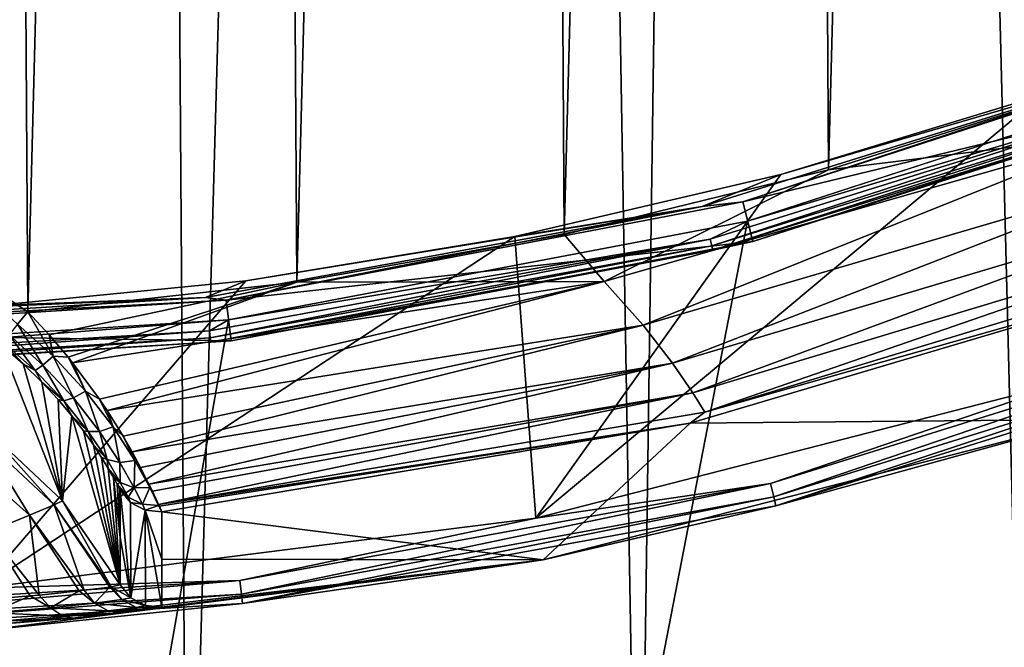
# Model space of a CAD drawing. Header units: metres. Extents: x -23 to 23, y -159 to 23.
# Tile 50 of 89: x 1.51 to 6.16, y -21.29 to -18.32. Entities that reach past the tile are written whole.
import ezdxf

# ---------------------------------------------------------------- set-up
doc = ezdxf.new("R2010")
doc.units = ezdxf.units.M
doc.layers.add('solid_509541_140_SW0001', color=7, linetype='CONTINUOUS')

msp = doc.modelspace()

# ---------------------------------------------------------------- linework, layer by layer
at = {"layer": 'solid_509541_140_SW0001'}
for points in [[(1.964604, 23.490669), (-0.134043, -23.499722), (0.124983, 23.499725)], [(1.964604, 23.490669), (2.299578, -23.487162), (-0.134043, -23.499722)], [(3.622008, 23.468435), (2.299578, -23.487162), (1.964604, 23.490669)], [(3.622008, 23.468435), (4.433448, -23.45261), (2.299578, -23.487162)], [(5.088625, 23.437544), (4.433448, -23.45261), (3.622008, 23.468435)], [(5.088625, 23.437544), (6.268702, -23.405066), (4.433448, -23.45261)], [(6.398866, 23.40106), (6.268702, -23.405066), (5.088625, 23.437544)], [(1.287424, 19.717768, 202.649994), (1.150832, -19.439016, 202.649994), (1.543689, -19.699366, 202.649994)], [(2.569214, 19.592005, 202.649994), (1.287424, 19.717768, 202.649994), (1.543689, -19.699366, 202.649994)], [(2.815421, -19.558187, 202.649994), (2.569214, 19.592005, 202.649994), (1.543689, -19.699366, 202.649994)], [(2.815421, -19.558187, 202.649994), (3.84001, 19.383024, 202.649994), (2.569214, 19.592005, 202.649994)], [(2.815421, -19.558187, 202.649994), (4.079723, -19.333996, 202.649994), (3.84001, 19.383024, 202.649994)], [(4.079723, -19.333996, 202.649994), (5.094474, 19.091719, 202.649994), (3.84001, 19.383024, 202.649994)], [(4.079723, -19.333996, 202.649994), (5.329844, -19.027332, 202.649994), (5.094474, 19.091719, 202.649994)], [(5.329844, -19.027332, 202.649994), (6.327336, 18.719305, 202.649994), (5.094474, 19.091719, 202.649994)], [(5.329844, -19.027332, 202.649994), (6.558624, -18.639509, 202.649994), (6.327336, 18.719305, 202.649994)], [(18.92091, -6.147776, 147.5), (-20.215473, -149, 147.5), (20.215471, -149, 147.5)], [(18.92091, -6.147776, 147.5), (18.001144, -8.470781, 147.5), (-20.215473, -149, 147.5)], [(18.001144, -8.470781, 147.5), (16.797661, -10.659938, 147.5), (-20.215473, -149, 147.5)], [(16.797661, -10.659938, 147.5), (15.328966, -12.681423, 147.5), (-20.215473, -149, 147.5)], [(15.328966, -12.681423, 147.5), (13.618851, -14.502491, 147.5), (-20.215473, -149, 147.5)], [(13.618851, -14.502491, 147.5), (11.693766, -16.095087, 147.5), (-20.215473, -149, 147.5)], [(11.693766, -16.095087, 147.5), (9.584231, -17.433813, 147.5), (-20.215473, -149, 147.5)], [(9.584231, -17.433813, 147.5), (7.32384, -18.497488, 147.5), (-20.215473, -149, 147.5)], [(7.288988, -18.409882, 151.309937), (4.924142, -19.178267, 151.309937), (7.360461, -18.590403, 147.60524)], [(7.012619, -18.490755, 151.483429), (4.924142, -19.178267, 151.309937), (7.288988, -18.409882, 151.309937)], [(7.32384, -18.497488, 147.5), (4.94744, -19.269627, 147.5), (-20.215473, -149, 147.5)], [(4.732675, -19.201216, 151.483429), (4.924142, -19.178267, 151.309937), (7.012619, -18.490755, 151.483429)], [(4.732675, -19.201216, 151.483429), (7.012619, -18.490755, 151.483429), (5.104237, -19.049501, 151.649994)], [(7.068702, -18.638634, 147.508087), (4.94744, -19.269627, 147.5), (7.32384, -18.497488, 147.5)], [(7.012619, -18.490755, 151.483429), (6.339137, -18.674911, 151.649994), (5.104237, -19.049501, 151.649994)], [(4.924142, -19.178267, 151.309937), (4.972426, -19.366322, 147.60524), (7.360461, -18.590403, 147.60524)], [(7.087999, -18.689518, 147.565384), (7.360461, -18.590403, 147.60524), (4.972426, -19.366322, 147.60524)], [(7.068702, -18.638634, 147.508087), (4.770524, -19.354774, 147.508087), (4.94744, -19.269627, 147.5)], [(4.778447, -19.386923, 147.531128), (4.770524, -19.354774, 147.508087), (7.068702, -18.638634, 147.508087)], [(7.080442, -18.669592, 147.531128), (4.778447, -19.386923, 147.531128), (7.068702, -18.638634, 147.508087)], [(4.783547, -19.407614, 147.565384), (4.778447, -19.386923, 147.531128), (7.080442, -18.669592, 147.531128)], [(7.087999, -18.689518, 147.565384), (4.783547, -19.407614, 147.565384), (7.080442, -18.669592, 147.531128)], [(6.716996, -18.856354, 202.616348), (6.558624, -18.639509, 202.649994), (5.329844, -19.027332, 202.649994)], [(6.339137, -18.674911, 151.649994), (6.506307, -20.017174, 151.649994), (3.94541, -20.674929, 151.649994)], [(5.104237, -19.049501, 151.649994), (6.339137, -18.674911, 151.649994), (3.94541, -20.674929, 151.649994)], [(7.087999, -18.689518, 147.565384), (4.972426, -19.366322, 147.60524), (4.783547, -19.407614, 147.565384)], [(4.269786, -19.556305, 202.616348), (6.716996, -18.856354, 202.616348), (5.329844, -19.027332, 202.649994)], [(4.453064, -19.761637, 202.517532), (6.716996, -18.856354, 202.616348), (4.269786, -19.556305, 202.616348)], [(4.453064, -19.761637, 202.517532), (6.919323, -19.038778, 202.517532), (6.716996, -18.856354, 202.616348)], [(4.269786, -19.556305, 202.616348), (5.329844, -19.027332, 202.649994), (4.079723, -19.333996, 202.649994)], [(4.591546, -19.941994, 202.360199), (6.919323, -19.038778, 202.517532), (4.453064, -19.761637, 202.517532)], [(4.591546, -19.941994, 202.360199), (7.075632, -19.201584, 202.360199), (6.919323, -19.038778, 202.517532)], [(3.847514, -19.342527, 151.649994), (5.104237, -19.049501, 151.649994), (3.94541, -20.674929, 151.649994)], [(4.732675, -19.201216, 151.483429), (5.104237, -19.049501, 151.649994), (3.847514, -19.342527, 151.649994)], [(4.924142, -19.178267, 151.309937), (2.481639, -19.644197, 151.309937), (4.972426, -19.366322, 147.60524)], [(4.732675, -19.201216, 151.483429), (2.481639, -19.644197, 151.309937), (4.924142, -19.178267, 151.309937)], [(2.383717, -19.631678, 151.483429), (2.481639, -19.644197, 151.309937), (4.732675, -19.201216, 151.483429)], [(2.383717, -19.631678, 151.483429), (4.732675, -19.201216, 151.483429), (2.574296, -19.552748, 151.649994)], [(4.732675, -19.201216, 151.483429), (3.847514, -19.342527, 151.649994), (2.574296, -19.552748, 151.649994)], [(4.688068, -20.082968, 202.154968), (7.075632, -19.201584, 202.360199), (4.591546, -19.941994, 202.360199)], [(4.688068, -20.082968, 202.154968), (7.186656, -19.330172, 202.154968), (7.075632, -19.201584, 202.360199)], [(4.94744, -19.269627, 147.5), (2.493532, -19.73772, 147.5), (-20.215473, -149, 147.5)], [(4.770524, -19.354774, 147.508087), (2.493532, -19.73772, 147.5), (4.94744, -19.269627, 147.5)], [(3.847514, -19.342527, 151.649994), (3.94541, -20.674929, 151.649994), (1.322222, -21.006454, 151.649994)], [(2.574296, -19.552748, 151.649994), (3.847514, -19.342527, 151.649994), (1.322222, -21.006454, 151.649994)], [(4.770524, -19.354774, 147.508087), (2.402781, -19.788681, 147.508087), (2.493532, -19.73772, 147.5)], [(2.406772, -19.821548, 147.531128), (2.402781, -19.788681, 147.508087), (4.770524, -19.354774, 147.508087)], [(4.778447, -19.386923, 147.531128), (2.406772, -19.821548, 147.531128), (4.770524, -19.354774, 147.508087)], [(2.481639, -19.644197, 151.309937), (2.505973, -19.836823, 147.60524), (4.972426, -19.366322, 147.60524)], [(4.783547, -19.407614, 147.565384), (4.972426, -19.366322, 147.60524), (2.505973, -19.836823, 147.60524)], [(4.269786, -19.556305, 202.616348), (4.079723, -19.333996, 202.649994), (2.815421, -19.558187, 202.649994)], [(4.745176, -20.173243, 201.915695), (7.186656, -19.330172, 202.154968), (4.688068, -20.082968, 202.154968)], [(4.745176, -20.173243, 201.915695), (7.253278, -19.413046, 201.915695), (7.186656, -19.330172, 202.154968)], [(2.40934, -19.842703, 147.565384), (2.406772, -19.821548, 147.531128), (4.778447, -19.386923, 147.531128)], [(4.783547, -19.407614, 147.565384), (2.40934, -19.842703, 147.565384), (4.778447, -19.386923, 147.531128)], [(4.783547, -19.407614, 147.565384), (2.505973, -19.836823, 147.60524), (2.40934, -19.842703, 147.565384)], [(4.745176, -20.173243, 201.915695), (7.105896, -19.505684, 201.659805), (7.253278, -19.413046, 201.915695)], [(1.495776, -19.758411, 202.634979), (1.543689, -19.699366, 202.649994), (1.150832, -19.439016, 202.649994)], [(6.566, -20.208067, 151.851959), (7.105896, -19.505684, 201.659805), (4.676371, -20.226147, 201.659805)], [(4.745176, -20.173243, 201.915695), (4.676371, -20.226147, 201.659805), (7.105896, -19.505684, 201.659805)], [(1.290058, -19.679255, 151.649994), (2.574296, -19.552748, 151.649994), (1.322222, -21.006454, 151.649994)], [(2.383717, -19.631678, 151.483429), (2.574296, -19.552748, 151.649994), (1.290058, -19.679255, 151.649994)], [(1.645186, -19.808056, 202.643188), (2.815421, -19.558187, 202.649994), (1.543689, -19.699366, 202.649994)], [(1.645186, -19.808056, 202.643188), (1.734761, -19.913759, 202.623322), (2.815421, -19.558187, 202.649994)], [(1.734761, -19.913759, 202.623322), (1.755809, -19.940174, 202.616257), (2.815421, -19.558187, 202.649994)], [(1.755809, -19.940174, 202.616257), (4.269786, -19.556305, 202.616348), (2.815421, -19.558187, 202.649994)], [(1.882129, -20.112051, 202.547913), (4.269786, -19.556305, 202.616348), (1.755809, -19.940174, 202.616257)], [(1.882129, -20.112051, 202.547913), (1.918395, -20.166328, 202.517395), (4.269786, -19.556305, 202.616348)], [(1.918395, -20.166328, 202.517395), (4.453064, -19.761637, 202.517532), (4.269786, -19.556305, 202.616348)], [(2.383717, -19.631678, 151.483429), (0, -19.775866, 151.483429), (2.481639, -19.644197, 151.309937)], [(2.383717, -19.631678, 151.483429), (1.290058, -19.679255, 151.649994), (0, -19.721495, 151.649994)], [(2.383717, -19.631678, 151.483429), (0, -19.721495, 151.649994), (0, -19.775866, 151.483429)], [(2.481639, -19.644197, 151.309937), (0, -19.800329, 151.309937), (2.505973, -19.836823, 147.60524)], [(0, -19.775866, 151.483429), (0, -19.800329, 151.309937), (2.481639, -19.644197, 151.309937)], [(2.493532, -19.73772, 147.5), (0, -19.894623, 147.5), (-20.215473, -149, 147.5)], [(0, -19.934021, 147.508087), (0, -19.894623, 147.5), (2.493532, -19.73772, 147.5)], [(2.402781, -19.788681, 147.508087), (0, -19.934021, 147.508087), (2.493532, -19.73772, 147.5)], [(1.664214, -19.909025, 202.61911), (1.543689, -19.699366, 202.649994), (1.495776, -19.758411, 202.634979)], [(1.664214, -19.909025, 202.61911), (1.645186, -19.808056, 202.643188), (1.543689, -19.699366, 202.649994)], [(1.614902, -19.951448, 202.576553), (1.495776, -19.758411, 202.634979), (1.454955, -19.80872, 202.59201)], [(1.664214, -19.909025, 202.61911), (1.495776, -19.758411, 202.634979), (1.614902, -19.951448, 202.576553)], [(1.993995, -20.287643, 202.430115), (4.453064, -19.761637, 202.517532), (1.918395, -20.166328, 202.517395)], [(1.993995, -20.287643, 202.430115), (2.036911, -20.362099, 202.360229), (4.453064, -19.761637, 202.517532)], [(2.036911, -20.362099, 202.360229), (4.591546, -19.941994, 202.360199), (4.453064, -19.761637, 202.517532)], [(5.055513, -20.511023, 151.665344), (6.506307, -20.017174, 151.649994), (7.490983, -19.7521, 151.665344)], [(5.055513, -20.511023, 151.665344), (7.490983, -19.7521, 151.665344), (5.07112, -20.574341, 151.709213)], [(7.490983, -19.7521, 151.665344), (7.514108, -19.813076, 151.709213), (5.07112, -20.574341, 151.709213)], [(2.402781, -19.788681, 147.508087), (0, -19.967131, 147.531128), (0, -19.934021, 147.508087)], [(2.406772, -19.821548, 147.531128), (0, -19.967131, 147.531128), (2.402781, -19.788681, 147.508087)], [(2.505973, -19.836823, 147.60524), (0, -19.800329, 151.309937), (0, -19.994486, 147.60524)], [(2.406772, -19.821548, 147.531128), (0, -19.988441, 147.565384), (0, -19.967131, 147.531128)], [(2.40934, -19.842703, 147.565384), (0, -19.988441, 147.565384), (2.406772, -19.821548, 147.531128)], [(1.578181, -19.976444, 202.512741), (1.454955, -19.80872, 202.59201), (1.42754, -19.842505, 202.527588)], [(1.614902, -19.951448, 202.576553), (1.454955, -19.80872, 202.59201), (1.578181, -19.976444, 202.512741)], [(1.664214, -19.909025, 202.61911), (1.734761, -19.913759, 202.623322), (1.645186, -19.808056, 202.643188)], [(5.07112, -20.574341, 151.709213), (7.514108, -19.813076, 151.709213), (5.081476, -20.61636, 151.774826)], [(7.514108, -19.813076, 151.709213), (7.529454, -19.85354, 151.774826), (5.081476, -20.61636, 151.774826)], [(2.40934, -19.842703, 147.565384), (2.505973, -19.836823, 147.60524), (0, -19.994486, 147.60524)], [(2.40934, -19.842703, 147.565384), (0, -19.994486, 147.60524), (0, -19.988441, 147.565384)], [(1.354955, -20.26144, 155.954453), (1.707603, -20.592571, 155.957687), (1.417674, -19.854664, 202.451523)], [(1.42754, -19.842505, 202.527588), (1.417674, -19.854664, 202.451523), (1.521777, -19.944622, 202.444214)], [(1.707603, -20.592571, 155.957687), (1.521777, -19.944622, 202.444214), (1.417674, -19.854664, 202.451523)], [(1.578181, -19.976444, 202.512741), (1.42754, -19.842505, 202.527588), (1.521777, -19.944622, 202.444214)], [(5.081476, -20.61636, 151.774826), (7.529454, -19.85354, 151.774826), (6.566, -20.208067, 151.851959)], [(1.664214, -19.909025, 202.61911), (1.614902, -19.951448, 202.576553), (1.759653, -20.106838, 202.524414)], [(1.817237, -20.074261, 202.565231), (1.734761, -19.913759, 202.623322), (1.664214, -19.909025, 202.61911)], [(1.817237, -20.074261, 202.565231), (1.664214, -19.909025, 202.61911), (1.759653, -20.106838, 202.524414)], [(1.817237, -20.074261, 202.565231), (1.755809, -19.940174, 202.616257), (1.734761, -19.913759, 202.623322)], [(1.707603, -20.592571, 155.957687), (1.610918, -20.031336, 202.423523), (1.521777, -19.944622, 202.444214)], [(1.578181, -19.976444, 202.512741), (1.521777, -19.944622, 202.444214), (1.610918, -20.031336, 202.423523)], [(1.614902, -19.951448, 202.576553), (1.578181, -19.976444, 202.512741), (1.713585, -20.120272, 202.463257)], [(1.759653, -20.106838, 202.524414), (1.614902, -19.951448, 202.576553), (1.713585, -20.120272, 202.463257)], [(1.817237, -20.074261, 202.565231), (1.882129, -20.112051, 202.547913), (1.755809, -19.940174, 202.616257)], [(2.076437, -20.434887, 202.27533), (4.591546, -19.941994, 202.360199), (2.036911, -20.362099, 202.360229)], [(2.076437, -20.434887, 202.27533), (2.116726, -20.51387, 202.155151), (4.591546, -19.941994, 202.360199)], [(2.116726, -20.51387, 202.155151), (4.688068, -20.082968, 202.154968), (4.591546, -19.941994, 202.360199)], [(1.713585, -20.120272, 202.463257), (1.578181, -19.976444, 202.512741), (1.610918, -20.031336, 202.423523)], [(5.055513, -20.511023, 151.665344), (3.94541, -20.674929, 151.649994), (6.506307, -20.017174, 151.649994)], [(1.707603, -20.592571, 155.957687), (1.686993, -20.113661, 202.390549), (1.610918, -20.031336, 202.423523)], [(1.713585, -20.120272, 202.463257), (1.610918, -20.031336, 202.423523), (1.686993, -20.113661, 202.390549)], [(1.759653, -20.106838, 202.524414), (1.713585, -20.120272, 202.463257), (1.828492, -20.265211, 202.372925)], [(1.817237, -20.074261, 202.565231), (1.759653, -20.106838, 202.524414), (1.883026, -20.265383, 202.428329)], [(1.883026, -20.265383, 202.428329), (1.759653, -20.106838, 202.524414), (1.828492, -20.265211, 202.372925)], [(1.947979, -20.243992, 202.465302), (1.882129, -20.112051, 202.547913), (1.817237, -20.074261, 202.565231)], [(1.947979, -20.243992, 202.465302), (1.817237, -20.074261, 202.565231), (1.883026, -20.265383, 202.428329)], [(1.947979, -20.243992, 202.465302), (1.918395, -20.166328, 202.517395), (1.882129, -20.112051, 202.547913)], [(2.133091, -20.547573, 202.089508), (4.688068, -20.082968, 202.154968), (2.116726, -20.51387, 202.155151)], [(2.133091, -20.547573, 202.089508), (2.162408, -20.610662, 201.915787), (4.688068, -20.082968, 202.154968)], [(2.162408, -20.610662, 201.915787), (4.745176, -20.173243, 201.915695), (4.688068, -20.082968, 202.154968)], [(1.707603, -20.592571, 155.957687), (1.751865, -20.191008, 202.346237), (1.686993, -20.113661, 202.390549)], [(1.713585, -20.120272, 202.463257), (1.686993, -20.113661, 202.390549), (1.751865, -20.191008, 202.346237)], [(1.828492, -20.265211, 202.372925), (1.713585, -20.120272, 202.463257), (1.751865, -20.191008, 202.346237)], [(1.707603, -20.592571, 155.957687), (1.981315, -20.991428, 155.961609), (1.751865, -20.191008, 202.346237)], [(1.981315, -20.991428, 155.961609), (1.807112, -20.262987, 202.291199), (1.751865, -20.191008, 202.346237)], [(1.828492, -20.265211, 202.372925), (1.751865, -20.191008, 202.346237), (1.807112, -20.262987, 202.291199)], [(1.947979, -20.243992, 202.465302), (1.993995, -20.287643, 202.430115), (1.918395, -20.166328, 202.517395)], [(2.162408, -20.610662, 201.915787), (4.676371, -20.226147, 201.659805), (4.745176, -20.173243, 201.915695)], [(1.947979, -20.243992, 202.465302), (1.883026, -20.265383, 202.428329), (1.979581, -20.412489, 202.285919)], [(2.050319, -20.402267, 202.316498), (1.993995, -20.287643, 202.430115), (1.947979, -20.243992, 202.465302)], [(2.050319, -20.402267, 202.316498), (1.947979, -20.243992, 202.465302), (1.979581, -20.412489, 202.285919)], [(2.166253, -20.619293, 201.880722), (4.676371, -20.226147, 201.659805), (2.162408, -20.610662, 201.915787)], [(2.166253, -20.619293, 201.880722), (2.177165, -20.645227, 201.659805), (4.676371, -20.226147, 201.659805)], [(3.981482, -20.871658, 151.851959), (4.676371, -20.226147, 201.659805), (2.177165, -20.645227, 201.659805)], [(3.981482, -20.871658, 151.851959), (6.566, -20.208067, 151.851959), (4.676371, -20.226147, 201.659805)], [(5.081476, -20.61636, 151.774826), (6.566, -20.208067, 151.851959), (3.981482, -20.871658, 151.851959)], [(1.227065, -20.370625, 155.128952), (1.551871, -20.66186, 155.131805), (1.322639, -20.290867, 155.534241)], [(1.322639, -20.290867, 155.534241), (1.668315, -20.611845, 155.537384), (1.354955, -20.26144, 155.954453)], [(1.551871, -20.66186, 155.131805), (1.668315, -20.611845, 155.537384), (1.322639, -20.290867, 155.534241)], [(1.668315, -20.611845, 155.537384), (1.707603, -20.592571, 155.957687), (1.354955, -20.26144, 155.954453)], [(1.981315, -20.991428, 155.961609), (1.853893, -20.329115, 202.225769), (1.807112, -20.262987, 202.291199)], [(1.828492, -20.265211, 202.372925), (1.807112, -20.262987, 202.291199), (1.853893, -20.329115, 202.225769)], [(1.918393, -20.398445, 202.240067), (1.828492, -20.265211, 202.372925), (1.853893, -20.329115, 202.225769)], [(1.883026, -20.265383, 202.428329), (1.828492, -20.265211, 202.372925), (1.918393, -20.398445, 202.240067)], [(1.979581, -20.412489, 202.285919), (1.883026, -20.265383, 202.428329), (1.918393, -20.398445, 202.240067)], [(2.050319, -20.402267, 202.316498), (2.036911, -20.362099, 202.360229), (1.993995, -20.287643, 202.430115)], [(1.981315, -20.991428, 155.961609), (1.89289, -20.388508, 202.150269), (1.853893, -20.329115, 202.225769)], [(1.918393, -20.398445, 202.240067), (1.853893, -20.329115, 202.225769), (1.89289, -20.388508, 202.150269)], [(1.359063, -20.740105, 154.755676), (1.551871, -20.66186, 155.131805), (1.227065, -20.370625, 155.128952)], [(1.981315, -20.991428, 155.961609), (1.924531, -20.440052, 202.065292), (1.89289, -20.388508, 202.150269)], [(1.918393, -20.398445, 202.240067), (1.89289, -20.388508, 202.150269), (1.924531, -20.440052, 202.065292)], [(2.050319, -20.402267, 202.316498), (2.076437, -20.434887, 202.27533), (2.036911, -20.362099, 202.360229)], [(1.981247, -20.505823, 202.069519), (1.918393, -20.398445, 202.240067), (1.924531, -20.440052, 202.065292)], [(1.979581, -20.412489, 202.285919), (1.918393, -20.398445, 202.240067), (1.981247, -20.505823, 202.069519)], [(2.050319, -20.402267, 202.316498), (1.979581, -20.412489, 202.285919), (2.046828, -20.531693, 202.10228)], [(2.046828, -20.531693, 202.10228), (1.979581, -20.412489, 202.285919), (1.981247, -20.505823, 202.069519)], [(2.12144, -20.530886, 202.1241), (2.050319, -20.402267, 202.316498), (2.046828, -20.531693, 202.10228)], [(2.12144, -20.530886, 202.1241), (2.076437, -20.434887, 202.27533), (2.050319, -20.402267, 202.316498)], [(2.12144, -20.530886, 202.1241), (2.116726, -20.51387, 202.155151), (2.076437, -20.434887, 202.27533)], [(1.981315, -20.991428, 155.961609), (1.949005, -20.482372, 201.971695), (1.924531, -20.440052, 202.065292)], [(1.981247, -20.505823, 202.069519), (1.924531, -20.440052, 202.065292), (1.949005, -20.482372, 201.971695)], [(1.949005, -20.482372, 201.971695), (1.981315, -20.991428, 155.961609), (1.980751, -20.766222, 178.825653)], [(1.981247, -20.505823, 202.069519), (1.949005, -20.482372, 201.971695), (1.966388, -20.51405, 201.87117)], [(1.980751, -20.766222, 178.825653), (1.966388, -20.51405, 201.87117), (1.949005, -20.482372, 201.971695)], [(2.017736, -20.57572, 201.871582), (1.981247, -20.505823, 202.069519), (1.966388, -20.51405, 201.87117)], [(2.017736, -20.57572, 201.871582), (1.966388, -20.51405, 201.87117), (1.976742, -20.533909, 201.766052)], [(1.980751, -20.766222, 178.825653), (1.976742, -20.533909, 201.766052), (1.966388, -20.51405, 201.87117)], [(2.046828, -20.531693, 202.10228), (1.981247, -20.505823, 202.069519), (2.017736, -20.57572, 201.871582)], [(2.085639, -20.609446, 201.888763), (2.046828, -20.531693, 202.10228), (2.017736, -20.57572, 201.871582)], [(2.12144, -20.530886, 202.1241), (2.046828, -20.531693, 202.10228), (2.085639, -20.609446, 201.888763)], [(2.162352, -20.614861, 201.900131), (2.12144, -20.530886, 202.1241), (2.085639, -20.609446, 201.888763)], [(2.12144, -20.530886, 202.1241), (2.133091, -20.547573, 202.089508), (2.116726, -20.51387, 202.155151)], [(2.162352, -20.614861, 201.900131), (2.133091, -20.547573, 202.089508), (2.12144, -20.530886, 202.1241)], [(2.546322, -20.970848, 151.665344), (3.94541, -20.674929, 151.649994), (5.055513, -20.511023, 151.665344)], [(2.546322, -20.970848, 151.665344), (5.055513, -20.511023, 151.665344), (2.554183, -21.035587, 151.709213)], [(5.055513, -20.511023, 151.665344), (5.07112, -20.574341, 151.709213), (2.554183, -21.035587, 151.709213)], [(2.017736, -20.57572, 201.871582), (1.976742, -20.533909, 201.766052), (1.980176, -20.541302, 201.658768)], [(1.980751, -20.766222, 178.825653), (1.980176, -20.541302, 201.658768), (1.976742, -20.533909, 201.766052)], [(2.031088, -21.051685, 155.962204), (1.980176, -20.541302, 201.658768), (1.980751, -20.766222, 178.825653)], [(2.02962, -20.601187, 201.659363), (2.017736, -20.57572, 201.871582), (1.980176, -20.541302, 201.658768)], [(2.031088, -21.051685, 155.962204), (2.02962, -20.601187, 201.659363), (1.980176, -20.541302, 201.658768)], [(2.085639, -20.609446, 201.888763), (2.017736, -20.57572, 201.871582), (2.02962, -20.601187, 201.659363)], [(2.162352, -20.614861, 201.900131), (2.162408, -20.610662, 201.915787), (2.133091, -20.547573, 202.089508)], [(2.554183, -21.035587, 151.709213), (5.07112, -20.574341, 151.709213), (2.559399, -21.078548, 151.774826)], [(5.07112, -20.574341, 151.709213), (5.081476, -20.61636, 151.774826), (2.559399, -21.078548, 151.774826)], [(1.551871, -20.66186, 155.131805), (1.810331, -21.016411, 155.13475), (1.668315, -20.611845, 155.537384)], [(1.668315, -20.611845, 155.537384), (1.938591, -20.999969, 155.541092), (1.707603, -20.592571, 155.957687)], [(1.932066, -21.000938, 155.510513), (1.938591, -20.999969, 155.541092), (1.668315, -20.611845, 155.537384)], [(1.810331, -21.016411, 155.13475), (1.932066, -21.000938, 155.510513), (1.668315, -20.611845, 155.537384)], [(1.938591, -20.999969, 155.541092), (1.981315, -20.991428, 155.961609), (1.707603, -20.592571, 155.957687)], [(2.099263, -20.638058, 201.659729), (2.085639, -20.609446, 201.888763), (2.02962, -20.601187, 201.659363)], [(2.031088, -21.051685, 155.962204), (2.099263, -20.638058, 201.659729), (2.02962, -20.601187, 201.659363)], [(2.162352, -20.614861, 201.900131), (2.085639, -20.609446, 201.888763), (2.099263, -20.638058, 201.659729)], [(2.099263, -20.638058, 201.659729), (2.177165, -20.645227, 201.659805), (2.162352, -20.614861, 201.900131)], [(2.162352, -20.614861, 201.900131), (2.166253, -20.619293, 201.880722), (2.162408, -20.610662, 201.915787)], [(2.177165, -20.645227, 201.659805), (2.166253, -20.619293, 201.880722), (2.162352, -20.614861, 201.900131)], [(2.559399, -21.078548, 151.774826), (5.081476, -20.61636, 151.774826), (3.981482, -20.871658, 151.851959)], [(1.359063, -20.740105, 154.755676), (1.596743, -21.039183, 154.757278), (1.551871, -20.66186, 155.131805)], [(1.787002, -21.019135, 155.08287), (1.810331, -21.016411, 155.13475), (1.551871, -20.66186, 155.131805)], [(1.596743, -21.039183, 154.757278), (1.787002, -21.019135, 155.08287), (1.551871, -20.66186, 155.131805)], [(2.031088, -21.051685, 155.962204), (2.100231, -21.088291, 155.962555), (2.099263, -20.638058, 201.659729)], [(2.177571, -20.869753, 178.878952), (2.177165, -20.645227, 201.659805), (2.099263, -20.638058, 201.659729)], [(2.099263, -20.638058, 201.659729), (2.17797, -21.095587, 155.962631), (2.177571, -20.869753, 178.878952)], [(2.100231, -21.088291, 155.962555), (2.17797, -21.095587, 155.962631), (2.099263, -20.638058, 201.659729)], [(3.981482, -20.871658, 151.851959), (2.177165, -20.645227, 201.659805), (2.177571, -20.869753, 178.878952)], [(2.546322, -20.970848, 151.665344), (1.322222, -21.006454, 151.649994), (3.94541, -20.674929, 151.649994)], [(1.293946, -21.064999, 154.421936), (1.554335, -21.043125, 154.700317), (1.359063, -20.740105, 154.755676)], [(1.554335, -21.043125, 154.700317), (1.596743, -21.039183, 154.757278), (1.359063, -20.740105, 154.755676)], [(2.031088, -21.051685, 155.962204), (1.980751, -20.766222, 178.825653), (1.981315, -20.991428, 155.961609)], [(1.334174, -21.206091, 151.851959), (3.981482, -20.871658, 151.851959), (1.450811, -21.174263, 154.311371)], [(2.559399, -21.078548, 151.774826), (3.981482, -20.871658, 151.851959), (1.334174, -21.206091, 151.851959)], [(3.981482, -20.871658, 151.851959), (1.757182, -21.147671, 154.654083), (1.450811, -21.174263, 154.311371)], [(3.981482, -20.871658, 151.851959), (1.882642, -21.134954, 154.848831), (1.757182, -21.147671, 154.654083)], [(3.981482, -20.871658, 151.851959), (1.987401, -21.123318, 155.05632), (1.882642, -21.134954, 154.848831)], [(3.981482, -20.871658, 151.851959), (2.07013, -21.113226, 155.274048), (1.987401, -21.123318, 155.05632)], [(3.981482, -20.871658, 151.851959), (2.129881, -21.105059, 155.499619), (2.07013, -21.113226, 155.274048)], [(3.981482, -20.871658, 151.851959), (2.165964, -21.099115, 155.730118), (2.129881, -21.105059, 155.499619)], [(3.981482, -20.871658, 151.851959), (2.17797, -21.095587, 155.962631), (2.165964, -21.099115, 155.730118)], [(3.981482, -20.871658, 151.851959), (2.177571, -20.869753, 178.878952), (2.17797, -21.095587, 155.962631)], [(0, -21.124872, 151.665344), (1.322222, -21.006454, 151.649994), (2.546322, -20.970848, 151.665344)], [(2.546322, -20.970848, 151.665344), (2.554183, -21.035587, 151.709213), (0, -21.190086, 151.709213)], [(0, -21.124872, 151.665344), (2.546322, -20.970848, 151.665344), (0, -21.190086, 151.709213)], [(2.031088, -21.051685, 155.962204), (1.981315, -20.991428, 155.961609), (1.938591, -20.999969, 155.541092)], [(2.554183, -21.035587, 151.709213), (2.559399, -21.078548, 151.774826), (0, -21.233364, 151.774826)], [(0, -21.190086, 151.709213), (2.554183, -21.035587, 151.709213), (0, -21.233364, 151.774826)], [(1.369471, -21.123848, 154.426117), (1.554335, -21.043125, 154.700317), (1.293946, -21.064999, 154.421936)], [(1.369471, -21.123848, 154.426117), (1.651053, -21.099129, 154.75032), (1.554335, -21.043125, 154.700317)], [(1.651053, -21.099129, 154.75032), (1.596743, -21.039183, 154.757278), (1.554335, -21.043125, 154.700317)], [(1.651053, -21.099129, 154.75032), (1.787002, -21.019135, 155.08287), (1.596743, -21.039183, 154.757278)], [(1.651053, -21.099129, 154.75032), (1.859714, -21.076862, 155.125351), (1.787002, -21.019135, 155.08287)], [(1.859714, -21.076862, 155.125351), (1.810331, -21.016411, 155.13475), (1.787002, -21.019135, 155.08287)], [(1.859714, -21.076862, 155.125351), (1.932066, -21.000938, 155.510513), (1.810331, -21.016411, 155.13475)], [(1.859714, -21.076862, 155.125351), (1.987873, -21.06031, 155.534958), (1.932066, -21.000938, 155.510513)], [(1.987873, -21.06031, 155.534958), (1.938591, -20.999969, 155.541092), (1.932066, -21.000938, 155.510513)], [(1.987873, -21.06031, 155.534958), (2.031088, -21.051685, 155.962204), (1.938591, -20.999969, 155.541092)], [(0, -21.233364, 151.774826), (2.559399, -21.078548, 151.774826), (1.334174, -21.206091, 151.851959)], [(1.923539, -21.114248, 155.099869), (1.859714, -21.076862, 155.125351), (1.651053, -21.099129, 154.75032)], [(2.055689, -21.097179, 155.522217), (1.987873, -21.06031, 155.534958), (1.859714, -21.076862, 155.125351)], [(1.923539, -21.114248, 155.099869), (2.055689, -21.097179, 155.522217), (1.859714, -21.076862, 155.125351)], [(1.987873, -21.06031, 155.534958), (2.100231, -21.088291, 155.962555), (2.031088, -21.051685, 155.962204)], [(2.055689, -21.097179, 155.522217), (2.100231, -21.088291, 155.962555), (1.987873, -21.06031, 155.534958)], [(2.055689, -21.097179, 155.522217), (2.17797, -21.095587, 155.962631), (2.100231, -21.088291, 155.962555)], [(1.708225, -21.137222, 154.712906), (1.651053, -21.099129, 154.75032), (1.369471, -21.123848, 154.426117)], [(1.417387, -21.162754, 154.378052), (1.708225, -21.137222, 154.712906), (1.369471, -21.123848, 154.426117)], [(1.417387, -21.162754, 154.378052), (1.757182, -21.147671, 154.654083), (1.708225, -21.137222, 154.712906)], [(1.708225, -21.137222, 154.712906), (1.923539, -21.114248, 155.099869), (1.651053, -21.099129, 154.75032)], [(1.708225, -21.137222, 154.712906), (1.987401, -21.123318, 155.05632), (1.923539, -21.114248, 155.099869)], [(1.708225, -21.137222, 154.712906), (1.882642, -21.134954, 154.848831), (1.987401, -21.123318, 155.05632)], [(1.708225, -21.137222, 154.712906), (1.757182, -21.147671, 154.654083), (1.882642, -21.134954, 154.848831)], [(1.923539, -21.114248, 155.099869), (2.129881, -21.105059, 155.499619), (2.055689, -21.097179, 155.522217)], [(1.923539, -21.114248, 155.099869), (2.07013, -21.113226, 155.274048), (2.129881, -21.105059, 155.499619)], [(1.923539, -21.114248, 155.099869), (1.987401, -21.123318, 155.05632), (2.07013, -21.113226, 155.274048)], [(2.055689, -21.097179, 155.522217), (2.165964, -21.099115, 155.730118), (2.17797, -21.095587, 155.962631)], [(2.055689, -21.097179, 155.522217), (2.129881, -21.105059, 155.499619), (2.165964, -21.099115, 155.730118)], [(1.417387, -21.162754, 154.378052), (1.450811, -21.174263, 154.311371), (1.757182, -21.147671, 154.654083)]]:
    msp.add_3dface(points, dxfattribs=at)

doc.saveas('drawing.dxf')
